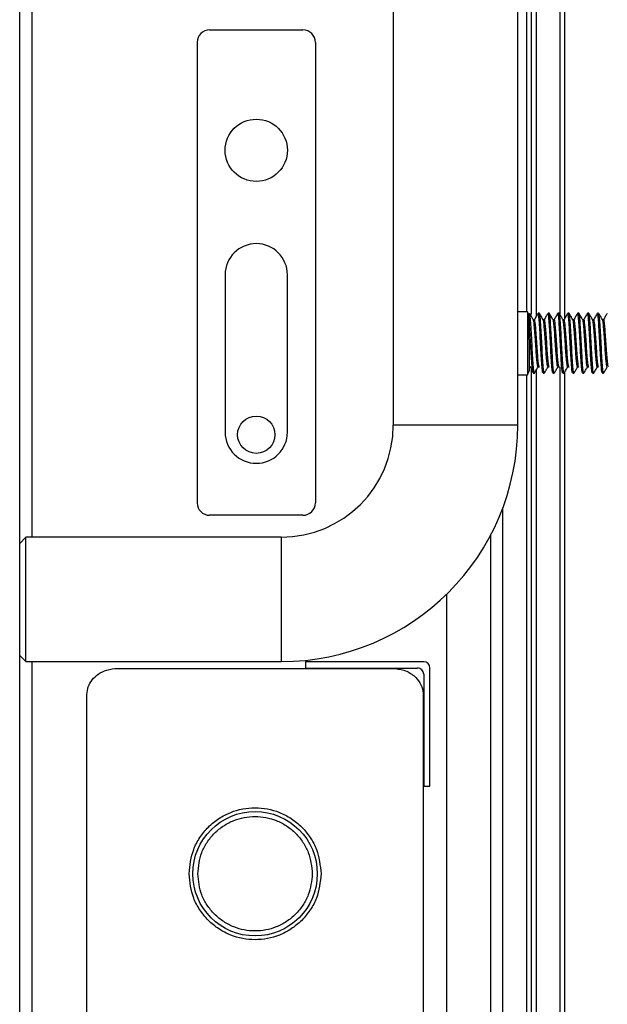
# Paper-space layout 'Sheet2' of a CAD drawing. Header units: millimetres. Extents: x 0 to 1118, y 0 to 864.
# Tile 9 of 232: x 95 to 110, y 423 to 450. Entities that reach past the tile are written whole.
import ezdxf

# ---------------------------------------------------------------- set-up
doc = ezdxf.new("R2010")
doc.units = ezdxf.units.MM

psp = doc.layouts.new('Sheet2')

# ---------------------------------------------------------------- linework, layer by layer
at = {"color": 7, "linetype": 'Continuous', "lineweight": 30}
for p, q in [((94.5581, 270.6763), (94.5581, 496.6496)), ((104.5581, 469.6096), (104.5581, 438.9429)), ((107.8914, 438.9429), (107.8914, 469.6096)), ((108.1239, 453.1791), (108.1239, 441.982)), ((108.3869, 453.1368), (108.3869, 441.8589)), ((109.0194, 453.1368), (109.0194, 441.9068)), ((99.6414, 449.5286), (102.1414, 449.5286)), ((99.3081, 449.1953), (99.3081, 436.862)), ((102.4747, 449.1953), (102.4747, 436.862)), ((100.0581, 442.9703), (100.0581, 438.7536)), ((101.7247, 438.7536), (101.7247, 442.9703)), ((108.1531, 441.982), (107.8914, 441.982)), ((108.1697, 441.9362), (108.1531, 441.982)), ((108.1531, 441.982), (108.1531, 440.2886)), ((108.3366, 441.7678), (108.3059, 441.7678)), ((108.4689, 441.9396), (108.4359, 441.9396)), ((108.6012, 441.7678), (108.5705, 441.7678)), ((108.7335, 441.9396), (108.7005, 441.9396)), ((108.8658, 441.7678), (108.8351, 441.7678)), ((108.9981, 441.9396), (108.965, 441.9396)), ((109.1304, 441.7678), (109.0996, 441.7678)), ((109.2627, 441.9396), (109.2296, 441.9396)), ((109.395, 441.7678), (109.3642, 441.7678)), ((109.5273, 441.9396), (109.4942, 441.9396)), ((109.6596, 441.7678), (109.6288, 441.7678)), ((109.7919, 441.9396), (109.7588, 441.9396)), ((109.9241, 441.7678), (109.8934, 441.7678)), ((110.0564, 441.9396), (110.0234, 441.9396)), ((110.1887, 441.7678), (110.158, 441.7678)), ((108.1931, 441.2331), (108.1931, 440.3987)), ((108.1531, 440.2886), (108.1931, 440.3987)), ((108.3869, 440.4192), (108.3869, 314.7068)), ((108.4359, 440.5028), (108.4689, 440.5028)), ((108.7005, 440.5028), (108.7335, 440.5028)), ((108.965, 440.5028), (108.9981, 440.5028)), ((109.0194, 440.5042), (109.0194, 314.7068)), ((109.2296, 440.5028), (109.2627, 440.5028)), ((109.4942, 440.5028), (109.5273, 440.5028)), ((109.7588, 440.5028), (109.7919, 440.5028)), ((110.0234, 440.5028), (110.0564, 440.5028)), ((107.8914, 440.2886), (108.1531, 440.2886)), ((108.1239, 440.2886), (108.1239, 314.3681)), ((108.3036, 440.331), (108.3366, 440.331)), ((108.5682, 440.331), (108.6012, 440.331)), ((108.8327, 440.331), (108.8658, 440.331)), ((109.0973, 440.331), (109.1304, 440.331)), ((109.3619, 440.331), (109.395, 440.331)), ((109.6265, 440.331), (109.6596, 440.331)), ((109.8911, 440.331), (109.9241, 440.331)), ((110.1557, 440.331), (110.1887, 440.331)), ((107.8914, 438.9429), (104.5581, 438.9429)), ((107.4914, 330.598), (107.4914, 436.7278)), ((102.1414, 436.5286), (99.6414, 436.5286)), ((94.7247, 435.9429), (94.5581, 435.7763)), ((101.5581, 435.9429), (94.7247, 435.9429)), ((94.7247, 432.6096), (94.7247, 435.9429)), ((101.5581, 435.9429), (101.5581, 432.6096)), ((105.9914, 332.9058), (105.9914, 434.42)), ((94.5581, 432.7763), (94.7247, 432.6096)), ((94.7247, 432.6096), (101.5581, 432.6096)), ((105.3747, 432.6053), (102.2081, 432.6053)), ((102.2081, 432.6053), (102.2081, 432.4386)), ((97.1781, 432.4286), (104.5381, 432.4286)), ((102.2081, 432.4386), (105.2081, 432.4386)), ((105.3747, 432.272), (105.3747, 429.272)), ((105.5414, 429.272), (105.5414, 432.4386)), ((96.3581, 389.1272), (96.3581, 431.7301)), ((105.3581, 431.7301), (105.3581, 389.1272)), ((105.3747, 429.272), (105.5414, 429.272))]:
    psp.add_line(p, q, dxfattribs=at)
at = {"color": 8, "linetype": 'Continuous', "lineweight": 30}
for p, q in [((94.8914, 435.9429), (94.8914, 460.3953)), ((109.1464, 459.8729), (109.1464, 441.7999)), ((108.2509, 457.9712), (108.2509, 441.9059)), ((108.2509, 440.4625), (108.2509, 317.9664)), ((109.1464, 440.3602), (109.1464, 308.5634)), ((107.1581, 435.9847), (107.1581, 331.3412)), ((94.8914, 334.7163), (94.8914, 432.6096))]:
    psp.add_line(p, q, dxfattribs=at)
at = {"color": 7, "linetype": 'Continuous', "lineweight": 30, "flags": 128}
psp.add_lwpolyline([(108.3036, 440.3439), (108.2923, 440.3602), (108.2762, 440.5), (108.2587, 440.7424), (108.2432, 441.0341), (108.2262, 441.3502), (108.2092, 441.633), (108.1937, 441.8335), (108.181, 441.9187), (108.1685, 441.9381), (108.1685, 441.9381)], dxfattribs=at)
at = {"color": 7, "linetype": 'Continuous', "lineweight": 30}
for centre, radius in [((100.8914, 446.3036), 0.8333), ((100.8914, 438.687), 0.5), ((100.8581, 426.9286), 1.6667)]:
    psp.add_circle(centre, radius, dxfattribs=at)
for centre, radius, start, end in [((99.6414, 449.1953), 0.3333, 90, 180), ((102.1414, 449.1953), 0.3333, 360, 90), ((100.8914, 442.9703), 0.8333, 0, 180), ((101.5581, 438.9429), 6.3333, 270, 360), ((101.5581, 438.9429), 3, 270, 0), ((100.8914, 438.7536), 0.8333, 180, 0), ((99.6414, 436.862), 0.3333, 180, 270), ((102.1414, 436.862), 0.3333, 270, 0), ((105.3747, 432.4386), 0.1667, 0, 90), ((105.2081, 432.272), 0.1667, 0, 90)]:
    psp.add_arc(centre, radius, start, end, dxfattribs=at)
for points, knots in [([(108.1931, 441.2331), (108.1914, 441.3075), (108.1877, 441.4645), (108.1826, 441.6747), (108.1776, 441.8386), (108.1729, 441.9224), (108.1703, 441.9307), (108.1695, 441.9332)], [0, 0, 0, 0, 0.203509, 0.4293971, 0.6551211, 0.894026, 1, 1, 1, 1]), ([(108.3366, 440.3439), (108.3329, 440.3444), (108.3237, 440.3458), (108.3095, 440.4878), (108.2914, 440.7278), (108.2765, 441.035), (108.2593, 441.3558), (108.242, 441.6436), (108.2271, 441.8523), (108.2091, 441.9601), (108.1984, 441.9268), (108.1931, 441.9104)], [0, 0, 0, 0, 0.0793887, 0.1936268, 0.3108684, 0.4234706, 0.5396936, 0.6559172, 0.7685199, 0.8857626, 1, 1, 1, 1]), ([(108.3085, 441.7633), (108.2918, 441.792), (108.2584, 441.8496), (108.225, 441.9071), (108.2083, 441.9359)], [0, 0, 0, 0, 0.4997985, 1, 1, 1, 1]), ([(108.4357, 440.5132), (108.432, 440.5136), (108.4229, 440.5148), (108.4087, 440.6262), (108.3907, 440.8148), (108.3757, 441.0565), (108.3585, 441.3082), (108.3411, 441.5366), (108.3269, 441.6931), (108.313, 441.7693), (108.3085, 441.7633), (108.3085, 441.7633)], [0, 0, 0, 0, 0.0882676, 0.2174227, 0.3499785, 0.477274, 0.6086759, 0.740077, 0.8673706, 0.9999266, 1, 1, 1, 1]), ([(108.4322, 441.937), (108.4155, 441.9082), (108.3821, 441.8506), (108.3487, 441.7931), (108.332, 441.7643)], [0, 0, 0, 0, 0.50024369, 1, 1, 1, 1]), ([(108.4689, 440.513), (108.4652, 440.5134), (108.456, 440.5145), (108.4418, 440.6262), (108.4237, 440.8148), (108.4088, 441.0565), (108.3916, 441.3084), (108.3743, 441.5358), (108.3594, 441.6959), (108.3454, 441.7731), (108.3383, 441.7605), (108.3366, 441.7576)], [0, 0, 0, 0, 0.0862295, 0.2103203, 0.3376783, 0.4599822, 0.5862316, 0.7124803, 0.8347825, 0.9621406, 1, 1, 1, 1]), ([(108.5682, 440.3439), (108.5644, 440.3444), (108.5552, 440.3458), (108.541, 440.4878), (108.523, 440.7277), (108.508, 441.0351), (108.4908, 441.3555), (108.4735, 441.6447), (108.4587, 441.8482), (108.4446, 441.9463), (108.4375, 441.9304), (108.4359, 441.9267)], [0, 0, 0, 0, 0.08623442, 0.21032334, 0.3376747, 0.45998656, 0.58623162, 0.71247713, 0.83478966, 0.96214222, 1, 1, 1, 1]), ([(108.6012, 440.3439), (108.5975, 440.3444), (108.5883, 440.3458), (108.5741, 440.4878), (108.556, 440.7277), (108.5411, 441.0351), (108.5239, 441.3555), (108.5066, 441.6447), (108.4917, 441.8482), (108.4777, 441.9463), (108.4706, 441.9304), (108.4689, 441.9267)], [0, 0, 0, 0, 0.08623437, 0.2103233, 0.33767467, 0.45998654, 0.5862316, 0.71247712, 0.83478965, 0.96214222, 1, 1, 1, 1]), ([(108.5731, 441.7633), (108.5564, 441.792), (108.5229, 441.8496), (108.4896, 441.9071), (108.4729, 441.9359)], [0, 0, 0, 0, 0.4998016, 1, 1, 1, 1]), ([(108.7003, 440.5132), (108.6966, 440.5136), (108.6875, 440.5148), (108.6733, 440.6262), (108.6552, 440.8148), (108.6403, 441.0565), (108.6231, 441.3082), (108.6058, 441.5366), (108.5908, 441.6931), (108.5791, 441.7692), (108.5731, 441.7633), (108.5731, 441.7633)], [0, 0, 0, 0, 0.0882676, 0.2174228, 0.3499785, 0.477274, 0.6086758, 0.7400771, 0.8673706, 0.9999265, 1, 1, 1, 1]), ([(108.6968, 441.937), (108.6801, 441.9082), (108.6467, 441.8506), (108.6133, 441.7931), (108.5966, 441.7643)], [0, 0, 0, 0, 0.50024369, 1, 1, 1, 1]), ([(108.7335, 440.513), (108.7298, 440.5134), (108.7206, 440.5145), (108.7064, 440.6262), (108.6883, 440.8148), (108.6734, 441.0565), (108.6561, 441.3084), (108.6389, 441.5358), (108.624, 441.6959), (108.61, 441.7731), (108.6029, 441.7605), (108.6012, 441.7576)], [0, 0, 0, 0, 0.08622946, 0.21032017, 0.33767819, 0.45998223, 0.58623154, 0.71248028, 0.83478237, 0.96214054, 1, 1, 1, 1]), ([(108.8327, 440.3439), (108.829, 440.3444), (108.8198, 440.3458), (108.8056, 440.4878), (108.7875, 440.7277), (108.7726, 441.0351), (108.7554, 441.3555), (108.7381, 441.6447), (108.7232, 441.8482), (108.7092, 441.9463), (108.7021, 441.9304), (108.7005, 441.9267)], [0, 0, 0, 0, 0.0862344, 0.2103233, 0.3376747, 0.4599866, 0.5862316, 0.7124771, 0.8347897, 0.9621422, 1, 1, 1, 1]), ([(108.8658, 440.3439), (108.8621, 440.3444), (108.8529, 440.3458), (108.8387, 440.4878), (108.8206, 440.7277), (108.8057, 441.0351), (108.7884, 441.3555), (108.7712, 441.6447), (108.7563, 441.8482), (108.7423, 441.9463), (108.7352, 441.9304), (108.7335, 441.9267)], [0, 0, 0, 0, 0.08623442, 0.21032334, 0.3376747, 0.45998656, 0.58623162, 0.71247713, 0.83478966, 0.96214222, 1, 1, 1, 1]), ([(108.8377, 441.7633), (108.821, 441.792), (108.7875, 441.8496), (108.7541, 441.9071), (108.7375, 441.9359)], [0, 0, 0, 0, 0.4998016, 1, 1, 1, 1]), ([(108.9648, 440.5132), (108.9611, 440.5136), (108.952, 440.5148), (108.9379, 440.6262), (108.9198, 440.8148), (108.9049, 441.0565), (108.8876, 441.3082), (108.8704, 441.5366), (108.8554, 441.6931), (108.8436, 441.7692), (108.8377, 441.7633), (108.8377, 441.7633)], [0, 0, 0, 0, 0.08826764, 0.21742275, 0.34997852, 0.47727396, 0.60867585, 0.74007697, 0.86737055, 0.99992647, 1, 1, 1, 1]), ([(108.9614, 441.937), (108.9447, 441.9082), (108.9113, 441.8506), (108.8779, 441.7931), (108.8612, 441.7643)], [0, 0, 0, 0, 0.5002468, 1, 1, 1, 1]), ([(108.9981, 440.513), (108.9943, 440.5134), (108.9852, 440.5145), (108.9709, 440.6262), (108.9529, 440.8148), (108.938, 441.0565), (108.9207, 441.3084), (108.9035, 441.5358), (108.8886, 441.6959), (108.8745, 441.7731), (108.8674, 441.7605), (108.8658, 441.7576)], [0, 0, 0, 0, 0.0862295, 0.2103202, 0.3376782, 0.4599823, 0.5862316, 0.7124803, 0.8347824, 0.9621406, 1, 1, 1, 1]), ([(109.0973, 440.3439), (109.0936, 440.3444), (109.0844, 440.3458), (109.0702, 440.4878), (109.0521, 440.7277), (109.0372, 441.0351), (109.02, 441.3555), (109.0027, 441.6447), (108.9878, 441.8482), (108.9738, 441.9463), (108.9667, 441.9304), (108.965, 441.9267)], [0, 0, 0, 0, 0.0862344, 0.2103233, 0.3376747, 0.4599866, 0.5862316, 0.7124772, 0.8347897, 0.9621422, 1, 1, 1, 1]), ([(109.1304, 440.3439), (109.1266, 440.3444), (109.1175, 440.3458), (109.1032, 440.4878), (109.0852, 440.7277), (109.0703, 441.0351), (109.053, 441.3555), (109.0357, 441.6447), (109.0209, 441.8482), (109.0068, 441.9463), (108.9997, 441.9304), (108.9981, 441.9267)], [0, 0, 0, 0, 0.0862344, 0.2103233, 0.3376747, 0.4599866, 0.5862316, 0.7124771, 0.8347896, 0.9621422, 1, 1, 1, 1]), ([(109.1022, 441.7633), (109.0855, 441.792), (109.0521, 441.8496), (109.0187, 441.9071), (109.002, 441.9359)], [0, 0, 0, 0, 0.4997985, 1, 1, 1, 1]), ([(109.2294, 440.5132), (109.2257, 440.5136), (109.2166, 440.5148), (109.2025, 440.6262), (109.1844, 440.8148), (109.1695, 441.0565), (109.1523, 441.3082), (109.1348, 441.5366), (109.1206, 441.6931), (109.1067, 441.7693), (109.1023, 441.7633), (109.1023, 441.7633)], [0, 0, 0, 0, 0.0882676, 0.2174227, 0.3499785, 0.477274, 0.6086759, 0.740077, 0.8673706, 0.9999266, 1, 1, 1, 1]), ([(109.226, 441.937), (109.2093, 441.9082), (109.1759, 441.8506), (109.1425, 441.7931), (109.1258, 441.7643)], [0, 0, 0, 0, 0.50024369, 1, 1, 1, 1]), ([(109.2627, 440.513), (109.2589, 440.5134), (109.2497, 440.5145), (109.2355, 440.6262), (109.2175, 440.8148), (109.2026, 441.0565), (109.1853, 441.3084), (109.168, 441.5358), (109.1532, 441.6959), (109.1391, 441.7731), (109.132, 441.7605), (109.1304, 441.7576)], [0, 0, 0, 0, 0.0862295, 0.2103203, 0.3376783, 0.4599822, 0.5862316, 0.7124803, 0.8347825, 0.9621406, 1, 1, 1, 1]), ([(109.3619, 440.3439), (109.3581, 440.3444), (109.349, 440.3458), (109.3347, 440.4878), (109.3167, 440.7277), (109.3018, 441.0351), (109.2845, 441.3555), (109.2673, 441.6447), (109.2524, 441.8482), (109.2383, 441.9463), (109.2312, 441.9304), (109.2296, 441.9267)], [0, 0, 0, 0, 0.08623442, 0.21032334, 0.3376747, 0.45998656, 0.58623162, 0.71247713, 0.83478966, 0.96214222, 1, 1, 1, 1]), ([(109.395, 440.3439), (109.3912, 440.3444), (109.382, 440.3458), (109.3678, 440.4878), (109.3498, 440.7277), (109.3349, 441.0351), (109.3176, 441.3555), (109.3003, 441.6447), (109.2855, 441.8482), (109.2714, 441.9463), (109.2643, 441.9304), (109.2627, 441.9267)], [0, 0, 0, 0, 0.08623437, 0.2103233, 0.33767467, 0.45998659, 0.5862316, 0.71247712, 0.83478965, 0.96214221, 1, 1, 1, 1]), ([(109.3668, 441.7633), (109.3501, 441.792), (109.3167, 441.8496), (109.2833, 441.9071), (109.2666, 441.9359)], [0, 0, 0, 0, 0.4998016, 1, 1, 1, 1]), ([(109.494, 440.5132), (109.4903, 440.5136), (109.4812, 440.5148), (109.467, 440.6262), (109.449, 440.8148), (109.4341, 441.0565), (109.4168, 441.3082), (109.3996, 441.5366), (109.3846, 441.6931), (109.3728, 441.7692), (109.3668, 441.7633), (109.3668, 441.7633)], [0, 0, 0, 0, 0.0882676, 0.2174228, 0.3499785, 0.477274, 0.6086758, 0.7400771, 0.8673706, 0.9999265, 1, 1, 1, 1]), ([(109.4906, 441.937), (109.4739, 441.9082), (109.4405, 441.8506), (109.407, 441.7931), (109.3903, 441.7643)], [0, 0, 0, 0, 0.50024369, 1, 1, 1, 1]), ([(109.5273, 440.513), (109.5235, 440.5134), (109.5143, 440.5145), (109.5001, 440.6262), (109.4821, 440.8148), (109.4672, 441.0565), (109.4499, 441.3084), (109.4326, 441.5358), (109.4178, 441.6959), (109.4037, 441.7731), (109.3966, 441.7605), (109.395, 441.7576)], [0, 0, 0, 0, 0.0862295, 0.2103202, 0.3376782, 0.4599822, 0.5862315, 0.7124803, 0.8347824, 0.9621405, 1, 1, 1, 1]), ([(109.6265, 440.3439), (109.6227, 440.3444), (109.6136, 440.3458), (109.5993, 440.4878), (109.5813, 440.7277), (109.5664, 441.0351), (109.5491, 441.3555), (109.5318, 441.6447), (109.517, 441.8482), (109.5029, 441.9463), (109.4958, 441.9304), (109.4942, 441.9267)], [0, 0, 0, 0, 0.08623442, 0.21032334, 0.3376747, 0.45998656, 0.58623162, 0.71247713, 0.83478966, 0.96214222, 1, 1, 1, 1]), ([(109.6596, 440.3439), (109.6558, 440.3444), (109.6466, 440.3458), (109.6324, 440.4878), (109.6144, 440.7277), (109.5995, 441.0351), (109.5822, 441.3555), (109.5649, 441.6447), (109.5501, 441.8482), (109.536, 441.9463), (109.5289, 441.9304), (109.5273, 441.9267)], [0, 0, 0, 0, 0.08623442, 0.21032334, 0.3376747, 0.45998656, 0.58623162, 0.71247713, 0.83478966, 0.96214222, 1, 1, 1, 1]), ([(109.6314, 441.7633), (109.6147, 441.792), (109.5813, 441.8496), (109.5479, 441.9071), (109.5312, 441.9359)], [0, 0, 0, 0, 0.4998016, 1, 1, 1, 1]), ([(109.7586, 440.5132), (109.7549, 440.5136), (109.7458, 440.5148), (109.7316, 440.6262), (109.7136, 440.8148), (109.6987, 441.0565), (109.6814, 441.3082), (109.6642, 441.5366), (109.6491, 441.6931), (109.6374, 441.7692), (109.6314, 441.7633), (109.6314, 441.7633)], [0, 0, 0, 0, 0.08826764, 0.21742275, 0.34997852, 0.47727396, 0.60867585, 0.74007697, 0.86737055, 0.99992647, 1, 1, 1, 1]), ([(109.7552, 441.937), (109.7385, 441.9082), (109.7051, 441.8506), (109.6716, 441.7931), (109.6549, 441.7643)], [0, 0, 0, 0, 0.5002468, 1, 1, 1, 1]), ([(109.7919, 440.513), (109.7881, 440.5134), (109.7789, 440.5145), (109.7647, 440.6262), (109.7467, 440.8148), (109.7317, 441.0565), (109.7145, 441.3084), (109.6972, 441.5358), (109.6824, 441.6959), (109.6683, 441.7731), (109.6612, 441.7605), (109.6596, 441.7576)], [0, 0, 0, 0, 0.0862295, 0.2103202, 0.3376782, 0.4599823, 0.5862316, 0.7124803, 0.8347824, 0.9621406, 1, 1, 1, 1]), ([(109.8911, 440.3439), (109.8873, 440.3444), (109.8781, 440.3458), (109.8639, 440.4878), (109.8459, 440.7277), (109.831, 441.0351), (109.8137, 441.3555), (109.7964, 441.6447), (109.7816, 441.8482), (109.7675, 441.9463), (109.7604, 441.9304), (109.7588, 441.9267)], [0, 0, 0, 0, 0.0862344, 0.2103233, 0.3376747, 0.4599866, 0.5862316, 0.7124772, 0.8347897, 0.9621422, 1, 1, 1, 1]), ([(109.9241, 440.3439), (109.9204, 440.3444), (109.9112, 440.3458), (109.897, 440.4878), (109.8789, 440.7277), (109.864, 441.0351), (109.8468, 441.3555), (109.8295, 441.6447), (109.8146, 441.8482), (109.8006, 441.9463), (109.7935, 441.9304), (109.7919, 441.9267)], [0, 0, 0, 0, 0.0862344, 0.2103233, 0.3376747, 0.4599866, 0.5862316, 0.7124771, 0.8347896, 0.9621422, 1, 1, 1, 1]), ([(109.896, 441.7633), (109.8793, 441.792), (109.8459, 441.8496), (109.8125, 441.9071), (109.7958, 441.9359)], [0, 0, 0, 0, 0.4997985, 1, 1, 1, 1]), ([(110.0232, 440.5132), (110.0195, 440.5136), (110.0104, 440.5148), (109.9962, 440.6262), (109.9782, 440.8148), (109.9632, 441.0565), (109.946, 441.3082), (109.9286, 441.5366), (109.9144, 441.6931), (109.9005, 441.7693), (109.896, 441.7633), (109.896, 441.7633)], [0, 0, 0, 0, 0.0882676, 0.2174228, 0.3499785, 0.477274, 0.6086759, 0.740077, 0.8673706, 0.9999266, 1, 1, 1, 1]), ([(110.0197, 441.937), (110.003, 441.9082), (109.9697, 441.8506), (109.9362, 441.7931), (109.9195, 441.7643)], [0, 0, 0, 0, 0.5002406, 1, 1, 1, 1]), ([(110.0564, 440.513), (110.0527, 440.5134), (110.0435, 440.5145), (110.0293, 440.6262), (110.0112, 440.8148), (109.9963, 441.0565), (109.9791, 441.3084), (109.9618, 441.5358), (109.9469, 441.6959), (109.9329, 441.7731), (109.9258, 441.7605), (109.9241, 441.7576)], [0, 0, 0, 0, 0.0862295, 0.2103203, 0.3376783, 0.4599822, 0.5862316, 0.7124803, 0.8347825, 0.9621406, 1, 1, 1, 1]), ([(110.1557, 440.3439), (110.1519, 440.3444), (110.1427, 440.3458), (110.1285, 440.4878), (110.1105, 440.7277), (110.0955, 441.0351), (110.0783, 441.3555), (110.061, 441.6447), (110.0462, 441.8482), (110.0321, 441.9463), (110.025, 441.9304), (110.0234, 441.9267)], [0, 0, 0, 0, 0.08623437, 0.2103233, 0.33767467, 0.45998654, 0.5862316, 0.71247712, 0.83478965, 0.96214222, 1, 1, 1, 1]), ([(110.1887, 440.3439), (110.185, 440.3444), (110.1758, 440.3458), (110.1616, 440.4878), (110.1435, 440.7277), (110.1286, 441.0351), (110.1114, 441.3555), (110.0941, 441.6447), (110.0792, 441.8482), (110.0652, 441.9463), (110.0581, 441.9304), (110.0564, 441.9267)], [0, 0, 0, 0, 0.0862344, 0.2103233, 0.3376747, 0.4599866, 0.5862316, 0.7124772, 0.8347897, 0.9621422, 1, 1, 1, 1]), ([(110.1606, 441.7633), (110.1439, 441.792), (110.1104, 441.8496), (110.0771, 441.9071), (110.0604, 441.9359)], [0, 0, 0, 0, 0.4998016, 1, 1, 1, 1]), ([(110.2878, 440.5132), (110.2841, 440.5136), (110.275, 440.5148), (110.2608, 440.6262), (110.2427, 440.8148), (110.2278, 441.0565), (110.2106, 441.3082), (110.1933, 441.5366), (110.1783, 441.6931), (110.1666, 441.7692), (110.1606, 441.7633), (110.1606, 441.7633)], [0, 0, 0, 0, 0.0882676, 0.2174228, 0.3499785, 0.477274, 0.6086758, 0.7400771, 0.8673706, 0.9999265, 1, 1, 1, 1]), ([(110.2843, 441.937), (110.2676, 441.9082), (110.2342, 441.8506), (110.2008, 441.7931), (110.1841, 441.7643)], [0, 0, 0, 0, 0.50024369, 1, 1, 1, 1]), ([(110.321, 440.513), (110.3173, 440.5134), (110.3081, 440.5145), (110.2939, 440.6262), (110.2758, 440.8148), (110.2609, 441.0565), (110.2436, 441.3084), (110.2264, 441.5358), (110.2115, 441.6959), (110.1975, 441.7731), (110.1904, 441.7605), (110.1887, 441.7576)], [0, 0, 0, 0, 0.0862295, 0.2103202, 0.3376782, 0.4599822, 0.5862315, 0.7124803, 0.8347824, 0.9621405, 1, 1, 1, 1]), ([(108.2149, 440.522), (108.2315, 440.4945), (108.2647, 440.4395), (108.2979, 440.3847), (108.3145, 440.3573)], [0, 0, 0, 0, 0.4999646, 1, 1, 1, 1]), ([(108.3357, 440.3311), (108.3524, 440.3597), (108.3856, 440.4169), (108.4189, 440.4742), (108.4355, 440.5028)], [0, 0, 0, 0, 0.5000588, 1, 1, 1, 1]), ([(108.6003, 440.3311), (108.6169, 440.3597), (108.6502, 440.4169), (108.6834, 440.4742), (108.7001, 440.5028)], [0, 0, 0, 0, 0.500065, 1, 1, 1, 1]), ([(108.8649, 440.3311), (108.8815, 440.3597), (108.9148, 440.4169), (108.948, 440.4742), (108.9646, 440.5028)], [0, 0, 0, 0, 0.5000619, 1, 1, 1, 1]), ([(109.1295, 440.3311), (109.1461, 440.3597), (109.1793, 440.4169), (109.2126, 440.4742), (109.2292, 440.5028)], [0, 0, 0, 0, 0.5000588, 1, 1, 1, 1]), ([(109.3941, 440.3311), (109.4107, 440.3597), (109.4439, 440.4169), (109.4772, 440.4742), (109.4938, 440.5028)], [0, 0, 0, 0, 0.500065, 1, 1, 1, 1]), ([(109.6587, 440.3311), (109.6753, 440.3597), (109.7085, 440.4169), (109.7418, 440.4742), (109.7584, 440.5028)], [0, 0, 0, 0, 0.5000619, 1, 1, 1, 1]), ([(109.9232, 440.3311), (109.9399, 440.3597), (109.9731, 440.4169), (110.0064, 440.4742), (110.023, 440.5028)], [0, 0, 0, 0, 0.5000588, 1, 1, 1, 1]), ([(110.1878, 440.3311), (110.2044, 440.3597), (110.2377, 440.4169), (110.2709, 440.4742), (110.2876, 440.5028)], [0, 0, 0, 0, 0.5000588, 1, 1, 1, 1]), ([(96.3581, 431.7301), (96.3655, 431.8007), (96.3803, 431.9417), (96.4936, 432.1304), (96.6633, 432.2864), (96.8973, 432.4042), (97.0805, 432.4201), (97.1781, 432.4286)], [0, 0, 0, 0, 0.1772474, 0.3540855, 0.539711, 0.7546804, 1, 1, 1, 1]), ([(104.5381, 432.4286), (104.6421, 432.4189), (104.8505, 432.3995), (105.1076, 432.2517), (105.2825, 432.0511), (105.3518, 431.8688), (105.3568, 431.7595), (105.3581, 431.7301)], [0, 0, 0, 0, 0.2615415, 0.5238201, 0.7242474, 0.92571, 1, 1, 1, 1]), ([(99.0914, 426.9286), (99.115, 427.1509), (99.1513, 427.4927), (99.3716, 427.9041), (99.5996, 428.1868), (99.8827, 428.4163), (100.294, 428.6297), (100.8581, 428.738), (101.4222, 428.6297), (101.8335, 428.4163), (102.1165, 428.1868), (102.3445, 427.9041), (102.5648, 427.4927), (102.6011, 427.1509), (102.6247, 426.9286)], [0, 0, 0, 0, 0.1197287, 0.1841804, 0.2500004, 0.3158197, 0.3802715, 0.5000002, 0.6197284, 0.6841802, 0.7499995, 0.8158194, 0.8802714, 1, 1, 1, 1]), ([(99.3247, 426.9286), (99.3452, 427.1215), (99.3767, 427.4182), (99.5679, 427.7753), (99.7658, 428.0206), (100.0115, 428.2198), (100.3685, 428.405), (100.8581, 428.499), (101.3477, 428.405), (101.7047, 428.2198), (101.9503, 428.0206), (102.1482, 427.7753), (102.3394, 427.4182), (102.3709, 427.1215), (102.3914, 426.9286)], [0, 0, 0, 0, 0.1197283, 0.1841804, 0.2500004, 0.3158197, 0.3802716, 0.5000003, 0.6197284, 0.6841803, 0.7499996, 0.8158196, 0.8802717, 1, 1, 1, 1]), ([(102.6247, 426.9286), (102.6011, 426.7064), (102.5648, 426.3646), (102.3445, 425.9531), (102.1165, 425.6705), (101.8335, 425.441), (101.4222, 425.2276), (100.8581, 425.1193), (100.294, 425.2276), (99.8827, 425.441), (99.5996, 425.6705), (99.3716, 425.9531), (99.1513, 426.3646), (99.115, 426.7064), (99.0914, 426.9286)], [0, 0, 0, 0, 0.1197279, 0.1841799, 0.25, 0.3158194, 0.3802714, 0.4999998, 0.6197287, 0.6841807, 0.7500001, 0.8158202, 0.880272, 1, 1, 1, 1]), ([(102.3914, 426.9286), (102.3709, 426.7358), (102.3394, 426.4391), (102.1482, 426.082), (101.9503, 425.8367), (101.7047, 425.6375), (101.3477, 425.4523), (100.8581, 425.3583), (100.3685, 425.4523), (100.0115, 425.6375), (99.7658, 425.8367), (99.5679, 426.082), (99.3767, 426.4391), (99.3452, 426.7358), (99.3247, 426.9286)], [0, 0, 0, 0, 0.11972844, 0.1841806, 0.24999991, 0.31581994, 0.3802714, 0.49999975, 0.6197286, 0.68418006, 0.75000009, 0.8158194, 0.88027156, 1, 1, 1, 1])]:
    psp.add_open_spline(points, degree=3, knots=knots, dxfattribs=at)

doc.saveas('drawing.dxf')
